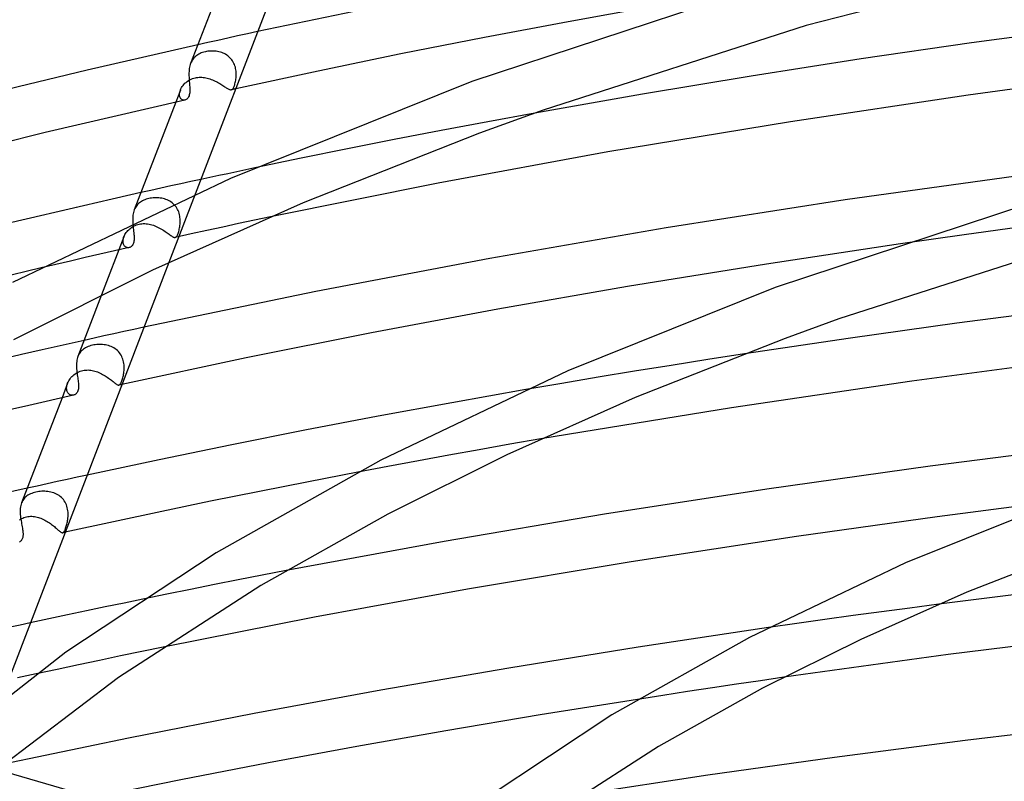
# Model space of a CAD drawing. Header units: millimetres. Extents: x -657 to 657, y -323 to 528.
# Tile 74 of 131: x -202 to -125, y 387 to 447. Entities that reach past the tile are written whole.
import ezdxf

# ---------------------------------------------------------------- set-up
doc = ezdxf.new("R2010")
doc.units = ezdxf.units.MM
doc.layers.add('HIDDEN', color=7, linetype='Continuous')
doc.layers.add('THICK', color=7, linetype='Continuous')

msp = doc.modelspace()

# ---------------------------------------------------------------- linework, layer by layer
at = {"layer": 'HIDDEN'}
for p, q in [((-183.4, 445.887), (-184.182, 445.717)), ((-187.302, 445.034), (-188.08, 444.861)), ((-186.524, 445.205), (-187.302, 445.034)), ((-185.744, 445.377), (-186.524, 445.205)), ((-184.964, 445.547), (-185.744, 445.377)), ((-184.182, 445.717), (-184.964, 445.547)), ((-187.9, 444.178), (-187.992, 444.132)), ((-187.803, 444.22), (-187.9, 444.178)), ((-187.702, 444.257), (-187.803, 444.22)), ((-187.597, 444.288), (-187.702, 444.257)), ((-187.489, 444.315), (-187.597, 444.288)), ((-187.387, 444.336), (-187.489, 444.315)), ((-187.283, 444.352), (-187.387, 444.336)), ((-187.178, 444.363), (-187.283, 444.352)), ((-187.071, 444.37), (-187.178, 444.363)), ((-186.963, 444.373), (-187.071, 444.37)), ((-186.855, 444.371), (-186.963, 444.373)), ((-186.746, 444.363), (-186.855, 444.371)), ((-186.637, 444.351), (-186.746, 444.363)), ((-186.529, 444.334), (-186.637, 444.351)), ((-186.422, 444.312), (-186.529, 444.334)), ((-186.316, 444.284), (-186.422, 444.312)), ((-186.211, 444.25), (-186.316, 444.284)), ((-186.109, 444.21), (-186.211, 444.25)), ((-186.009, 444.165), (-186.109, 444.21)), ((-188.599, 443.5), (-188.639, 443.406)), ((-188.553, 443.59), (-188.599, 443.5)), ((-188.502, 443.675), (-188.553, 443.59)), ((-188.445, 443.755), (-188.502, 443.675)), ((-188.382, 443.83), (-188.445, 443.755)), ((-188.314, 443.9), (-188.382, 443.83)), ((-188.241, 443.965), (-188.314, 443.9)), ((-188.163, 444.026), (-188.241, 443.965)), ((-188.08, 444.081), (-188.163, 444.026)), ((-187.992, 444.132), (-188.08, 444.081)), ((-185.913, 444.114), (-186.009, 444.165)), ((-185.82, 444.057), (-185.913, 444.114)), ((-185.731, 443.994), (-185.82, 444.057)), ((-185.647, 443.926), (-185.731, 443.994)), ((-185.567, 443.851), (-185.647, 443.926)), ((-185.492, 443.771), (-185.567, 443.851)), ((-185.424, 443.687), (-185.492, 443.771)), ((-185.362, 443.598), (-185.424, 443.687)), ((-185.306, 443.505), (-185.362, 443.598)), ((-185.256, 443.408), (-185.306, 443.505)), ((-185.212, 443.308), (-185.256, 443.408)), ((-185.175, 443.207), (-185.212, 443.308)), ((-185.144, 443.104), (-185.175, 443.207)), ((-185.12, 443), (-185.144, 443.104)), ((-185.101, 442.896), (-185.12, 443)), ((-185.087, 442.792), (-185.101, 442.896)), ((-185.078, 442.688), (-185.087, 442.792)), ((-185.074, 442.585), (-185.078, 442.688)), ((-189.083, 441.846), (-188.999, 441.921)), ((-188.999, 441.921), (-188.909, 441.991)), ((-188.909, 441.991), (-188.813, 442.055)), ((-188.813, 442.055), (-188.713, 442.114)), ((-188.713, 442.114), (-188.609, 442.166)), ((-188.609, 442.166), (-188.5, 442.211)), ((-188.5, 442.211), (-188.387, 442.248)), ((-188.387, 442.248), (-188.272, 442.278)), ((-188.272, 442.278), (-188.171, 442.297)), ((-188.171, 442.297), (-188.069, 442.311)), ((-188.069, 442.311), (-187.965, 442.319)), ((-187.965, 442.319), (-187.861, 442.321)), ((-187.861, 442.321), (-187.757, 442.317)), ((-187.757, 442.317), (-187.652, 442.309)), ((-187.652, 442.309), (-187.547, 442.295)), ((-187.547, 442.295), (-187.442, 442.276)), ((-187.442, 442.276), (-187.337, 442.252)), ((-187.337, 442.252), (-187.233, 442.223)), ((-187.233, 442.223), (-187.131, 442.191)), ((-187.131, 442.191), (-187.029, 442.155)), ((-187.029, 442.155), (-186.928, 442.115)), ((-186.928, 442.115), (-186.829, 442.072)), ((-186.829, 442.072), (-186.732, 442.026)), ((-186.732, 442.026), (-186.637, 441.979)), ((-186.637, 441.979), (-186.544, 441.929)), ((-186.544, 441.929), (-186.454, 441.879)), ((-186.454, 441.879), (-186.366, 441.827)), ((-185.171, 441.815), (-185.15, 441.898)), ((-185.15, 441.898), (-185.13, 441.987)), ((-185.13, 441.987), (-185.113, 442.08)), ((-185.113, 442.08), (-185.098, 442.178)), ((-185.098, 442.178), (-185.086, 442.28)), ((-185.086, 442.28), (-185.078, 442.384)), ((-185.078, 442.384), (-185.074, 442.484)), ((-185.074, 442.484), (-185.074, 442.585)), ((-189.441, 441.321), (-189.805, 440.375)), ((-189.503, 441.082), (-189.489, 441.162)), ((-189.489, 441.162), (-189.467, 441.244)), ((-189.467, 441.244), (-189.438, 441.328)), ((-189.438, 441.328), (-189.399, 441.419)), ((-189.399, 441.419), (-189.35, 441.509)), ((-189.35, 441.509), (-189.294, 441.597)), ((-189.294, 441.597), (-189.231, 441.683)), ((-189.231, 441.683), (-189.16, 441.766)), ((-189.16, 441.766), (-189.083, 441.846)), ((-186.366, 441.827), (-186.282, 441.775)), ((-186.282, 441.775), (-186.201, 441.724)), ((-186.201, 441.724), (-186.125, 441.675)), ((-186.125, 441.675), (-186.052, 441.627)), ((-186.052, 441.627), (-185.983, 441.581)), ((-185.983, 441.581), (-185.917, 441.538)), ((-185.917, 441.538), (-185.856, 441.498)), ((-185.856, 441.498), (-185.799, 441.462)), ((-185.799, 441.462), (-185.747, 441.43)), ((-185.747, 441.43), (-185.697, 441.403)), ((-185.697, 441.403), (-185.651, 441.38)), ((-185.651, 441.38), (-185.609, 441.363)), ((-185.609, 441.363), (-185.569, 441.35)), ((-185.569, 441.35), (-185.532, 441.342)), ((-185.532, 441.342), (-185.498, 441.34)), ((-185.498, 441.34), (-185.465, 441.344)), ((-185.465, 441.344), (-185.435, 441.352)), ((-185.404, 441.357), (-185.462, 441.344)), ((-185.435, 441.352), (-185.405, 441.368)), ((-185.405, 441.368), (-185.376, 441.389)), ((-185.347, 441.37), (-185.404, 441.357)), ((-185.376, 441.389), (-185.348, 441.417)), ((-185.348, 441.417), (-185.321, 441.452)), ((-185.29, 441.382), (-185.347, 441.37)), ((-185.321, 441.452), (-185.295, 441.494)), ((-185.295, 441.494), (-185.269, 441.544)), ((-185.232, 441.395), (-185.29, 441.382)), ((-185.269, 441.544), (-185.243, 441.602)), ((-185.243, 441.602), (-185.218, 441.667)), ((-185.175, 441.407), (-185.232, 441.395)), ((-185.218, 441.667), (-185.194, 441.738)), ((-185.194, 441.738), (-185.171, 441.815)), ((-185.117, 441.42), (-185.175, 441.407)), ((-189.509, 441.005), (-189.503, 441.082)), ((-189.507, 440.93), (-189.509, 441.005)), ((-189.498, 440.861), (-189.507, 440.93)), ((-189.482, 440.798), (-189.498, 440.861)), ((-189.46, 440.74), (-189.482, 440.798)), ((-189.432, 440.689), (-189.46, 440.74)), ((-189.399, 440.644), (-189.432, 440.689)), ((-189.361, 440.607), (-189.399, 440.644)), ((-189.32, 440.577), (-189.361, 440.607)), ((-189.276, 440.554), (-189.32, 440.577)), ((-189.23, 440.539), (-189.276, 440.554)), ((-189.183, 440.531), (-189.23, 440.539)), ((-189.135, 440.531), (-189.183, 440.531)), ((-189.087, 440.537), (-189.135, 440.531)), ((-189.039, 440.552), (-189.087, 440.537)), ((-165.398, 438.844), (-169.062, 438.152)), ((-161.729, 439.52), (-165.398, 438.844)), ((-169.062, 438.152), (-172.719, 437.444)), ((-172.719, 437.444), (-176.365, 436.72)), ((-176.365, 436.72), (-180, 435.981)), ((-180, 435.981), (-183.62, 435.228)), ((-187.845, 434.327), (-188.627, 434.158)), ((-191.748, 433.473), (-192.525, 433.301)), ((-190.969, 433.645), (-191.748, 433.473)), ((-190.189, 433.817), (-190.969, 433.645)), ((-189.409, 433.987), (-190.189, 433.817)), ((-188.627, 434.158), (-189.409, 433.987)), ((-192.401, 432.66), (-192.489, 432.61)), ((-192.309, 432.705), (-192.401, 432.66)), ((-192.213, 432.745), (-192.309, 432.705)), ((-192.113, 432.781), (-192.213, 432.745)), ((-192.009, 432.812), (-192.113, 432.781)), ((-191.902, 432.839), (-192.009, 432.812)), ((-191.796, 432.86), (-191.902, 432.839)), ((-191.687, 432.876), (-191.796, 432.86)), ((-191.577, 432.889), (-191.687, 432.876)), ((-191.466, 432.896), (-191.577, 432.889)), ((-191.354, 432.898), (-191.466, 432.896)), ((-191.241, 432.896), (-191.354, 432.898)), ((-191.128, 432.889), (-191.241, 432.896)), ((-191.015, 432.876), (-191.128, 432.889)), ((-190.904, 432.858), (-191.015, 432.876)), ((-190.793, 432.834), (-190.904, 432.858)), ((-190.683, 432.805), (-190.793, 432.834)), ((-190.576, 432.769), (-190.683, 432.805)), ((-190.471, 432.728), (-190.576, 432.769)), ((-190.369, 432.681), (-190.471, 432.728)), ((-190.271, 432.627), (-190.369, 432.681)), ((-188.29, 433.169), (-190.344, 427.827)), ((-193.004, 432.044), (-193.044, 431.951)), ((-192.959, 432.131), (-193.004, 432.044)), ((-192.908, 432.214), (-192.959, 432.131)), ((-192.851, 432.292), (-192.908, 432.214)), ((-192.789, 432.366), (-192.851, 432.292)), ((-192.722, 432.434), (-192.789, 432.366)), ((-192.649, 432.498), (-192.722, 432.434)), ((-192.571, 432.556), (-192.649, 432.498)), ((-192.489, 432.61), (-192.571, 432.556)), ((-190.176, 432.567), (-190.271, 432.627)), ((-190.085, 432.501), (-190.176, 432.567)), ((-189.999, 432.429), (-190.085, 432.501)), ((-189.919, 432.351), (-189.999, 432.429)), ((-189.846, 432.268), (-189.919, 432.351)), ((-189.778, 432.179), (-189.846, 432.268)), ((-189.716, 432.086), (-189.778, 432.179)), ((-189.661, 431.988), (-189.716, 432.086)), ((-189.613, 431.887), (-189.661, 431.988)), ((-189.572, 431.784), (-189.613, 431.887)), ((-189.537, 431.679), (-189.572, 431.784)), ((-189.509, 431.573), (-189.537, 431.679)), ((-189.487, 431.465), (-189.509, 431.573)), ((-189.471, 431.357), (-189.487, 431.465)), ((-189.46, 431.25), (-189.471, 431.357)), ((-189.455, 431.144), (-189.46, 431.25)), ((-189.454, 431.04), (-189.455, 431.144)), ((-183.646, 431.136), (-184.889, 430.872)), ((-182.4, 431.398), (-183.646, 431.136)), ((-193.611, 430.256), (-193.547, 430.33)), ((-193.547, 430.33), (-193.478, 430.4)), ((-193.478, 430.4), (-193.404, 430.467)), ((-193.404, 430.467), (-193.325, 430.53)), ((-193.325, 430.53), (-193.243, 430.588)), ((-193.243, 430.588), (-193.156, 430.642)), ((-193.159, 430.924), (-193.149, 430.79)), ((-193.156, 430.642), (-193.065, 430.691)), ((-193.149, 430.79), (-193.137, 430.657)), ((-193.137, 430.657), (-193.123, 430.527)), ((-193.123, 430.527), (-193.108, 430.399)), ((-193.108, 430.399), (-193.094, 430.275)), ((-193.065, 430.691), (-192.972, 430.734)), ((-192.972, 430.734), (-192.875, 430.772)), ((-192.875, 430.772), (-192.776, 430.804)), ((-192.776, 430.804), (-192.674, 430.83)), ((-192.674, 430.83), (-192.565, 430.851)), ((-192.565, 430.851), (-192.455, 430.864)), ((-192.455, 430.864), (-192.343, 430.871)), ((-192.343, 430.871), (-192.231, 430.871)), ((-192.231, 430.871), (-192.118, 430.865)), ((-192.118, 430.865), (-192.004, 430.851)), ((-192.004, 430.851), (-191.891, 430.832)), ((-191.891, 430.832), (-191.778, 430.807)), ((-191.778, 430.807), (-191.666, 430.776)), ((-191.666, 430.776), (-191.555, 430.74)), ((-191.555, 430.74), (-191.444, 430.7)), ((-191.444, 430.7), (-191.336, 430.655)), ((-191.336, 430.655), (-191.229, 430.606)), ((-191.229, 430.606), (-191.124, 430.554)), ((-191.124, 430.554), (-191.021, 430.498)), ((-191.021, 430.498), (-190.921, 430.441)), ((-190.921, 430.441), (-190.824, 430.382)), ((-190.824, 430.382), (-190.731, 430.323)), ((-190.731, 430.323), (-190.641, 430.263)), ((-189.569, 430.263), (-189.545, 430.349)), ((-189.545, 430.349), (-189.524, 430.44)), ((-189.524, 430.44), (-189.505, 430.535)), ((-189.505, 430.535), (-189.488, 430.633)), ((-189.488, 430.633), (-189.474, 430.734)), ((-189.474, 430.734), (-189.463, 430.837)), ((-189.463, 430.837), (-189.457, 430.937)), ((-189.457, 430.937), (-189.454, 431.04)), ((-187.372, 430.338), (-188.61, 430.069)), ((-186.131, 430.606), (-187.372, 430.338)), ((-184.889, 430.872), (-186.131, 430.606)), ((-123.826, 430.597), (-128.169, 430.005)), ((-193.851, 429.853), (-195.599, 425.306)), ((-193.921, 429.543), (-193.913, 429.62)), ((-193.913, 429.62), (-193.898, 429.699)), ((-193.898, 429.699), (-193.876, 429.78)), ((-193.876, 429.78), (-193.848, 429.861)), ((-193.848, 429.861), (-193.813, 429.942)), ((-193.813, 429.942), (-193.771, 430.023)), ((-193.771, 430.023), (-193.724, 430.102)), ((-193.724, 430.102), (-193.67, 430.18)), ((-193.67, 430.18), (-193.611, 430.256)), ((-193.094, 430.275), (-193.081, 430.153)), ((-193.081, 430.153), (-193.069, 430.034)), ((-193.062, 429.576), (-193.072, 429.496)), ((-193.069, 430.034), (-193.062, 429.937)), ((-193.062, 429.937), (-193.056, 429.842)), ((-193.056, 429.661), (-193.062, 429.576)), ((-193.056, 429.842), (-193.054, 429.75)), ((-193.054, 429.75), (-193.056, 429.661)), ((-190.641, 430.263), (-190.556, 430.204)), ((-190.556, 430.204), (-190.474, 430.147)), ((-190.474, 430.147), (-190.398, 430.091)), ((-190.398, 430.091), (-190.327, 430.04)), ((-190.327, 430.04), (-190.26, 429.991)), ((-190.26, 429.991), (-190.198, 429.947)), ((-190.198, 429.947), (-190.141, 429.908)), ((-190.141, 429.908), (-190.088, 429.874)), ((-190.088, 429.874), (-190.04, 429.846)), ((-190.04, 429.846), (-189.996, 429.823)), ((-189.996, 429.823), (-189.955, 429.807)), ((-189.955, 429.807), (-189.917, 429.797)), ((-189.917, 429.797), (-189.881, 429.794)), ((-189.881, 429.794), (-189.848, 429.797)), ((-189.848, 429.797), (-189.816, 429.808)), ((-188.61, 430.069), (-189.847, 429.797)), ((-189.816, 429.808), (-189.785, 429.827)), ((-189.785, 429.827), (-189.755, 429.854)), ((-189.755, 429.854), (-189.726, 429.889)), ((-189.726, 429.889), (-189.698, 429.932)), ((-189.698, 429.932), (-189.671, 429.983)), ((-189.671, 429.983), (-189.645, 430.042)), ((-189.645, 430.042), (-189.619, 430.108)), ((-189.619, 430.108), (-189.593, 430.182)), ((-189.593, 430.182), (-189.569, 430.263)), ((-128.169, 430.005), (-133.14, 429.296)), ((-193.442, 428.997), (-194.591, 428.738)), ((-193.923, 429.469), (-193.921, 429.543)), ((-193.917, 429.399), (-193.923, 429.469)), ((-193.906, 429.333), (-193.917, 429.399)), ((-193.888, 429.271), (-193.906, 429.333)), ((-193.864, 429.215), (-193.888, 429.271)), ((-193.836, 429.165), (-193.864, 429.215)), ((-193.803, 429.121), (-193.836, 429.165)), ((-193.766, 429.083), (-193.803, 429.121)), ((-193.726, 429.051), (-193.766, 429.083)), ((-193.683, 429.026), (-193.726, 429.051)), ((-193.638, 429.007), (-193.683, 429.026)), ((-193.592, 428.995), (-193.638, 429.007)), ((-193.545, 428.989), (-193.592, 428.995)), ((-193.497, 428.989), (-193.545, 428.989)), ((-193.45, 428.995), (-193.497, 428.989)), ((-193.397, 429.01), (-193.444, 428.997)), ((-193.352, 429.03), (-193.397, 429.01)), ((-193.307, 429.056), (-193.352, 429.03)), ((-193.265, 429.089), (-193.307, 429.056)), ((-193.226, 429.129), (-193.265, 429.089)), ((-193.189, 429.175), (-193.226, 429.129)), ((-193.156, 429.228), (-193.189, 429.175)), ((-193.128, 429.287), (-193.156, 429.228)), ((-193.105, 429.352), (-193.128, 429.287)), ((-193.086, 429.422), (-193.105, 429.352)), ((-193.072, 429.496), (-193.086, 429.422)), ((-196.887, 428.213), (-198.034, 427.948)), ((-195.739, 428.476), (-196.887, 428.213)), ((-194.591, 428.738), (-195.739, 428.476)), ((-199.18, 427.682), (-200.326, 427.413)), ((-198.034, 427.948), (-199.18, 427.682)), ((-192.29, 422.768), (-193.072, 422.598)), ((-196.193, 421.913), (-196.97, 421.74)), ((-195.414, 422.085), (-196.193, 421.913)), ((-194.634, 422.257), (-195.414, 422.085)), ((-193.854, 422.428), (-194.634, 422.257)), ((-193.072, 422.598), (-193.854, 422.428)), ((-196.939, 421.111), (-197.024, 421.053)), ((-196.848, 421.165), (-196.939, 421.111)), ((-196.751, 421.214), (-196.848, 421.165)), ((-196.649, 421.258), (-196.751, 421.214)), ((-196.542, 421.297), (-196.649, 421.258)), ((-196.431, 421.33), (-196.542, 421.297)), ((-196.316, 421.359), (-196.431, 421.33)), ((-196.208, 421.381), (-196.316, 421.359)), ((-196.097, 421.398), (-196.208, 421.381)), ((-195.985, 421.41), (-196.097, 421.398)), ((-195.871, 421.418), (-195.985, 421.41)), ((-195.756, 421.421), (-195.871, 421.418)), ((-195.641, 421.419), (-195.756, 421.421)), ((-195.525, 421.412), (-195.641, 421.419)), ((-195.409, 421.4), (-195.525, 421.412)), ((-195.294, 421.382), (-195.409, 421.4)), ((-195.181, 421.358), (-195.294, 421.382)), ((-195.069, 421.329), (-195.181, 421.358)), ((-194.959, 421.293), (-195.069, 421.329)), ((-194.851, 421.251), (-194.959, 421.293)), ((-194.746, 421.202), (-194.851, 421.251)), ((-194.645, 421.148), (-194.746, 421.202)), ((-194.548, 421.086), (-194.645, 421.148)), ((-194.456, 421.018), (-194.548, 421.086)), ((-197.409, 420.588), (-197.451, 420.491)), ((-197.36, 420.679), (-197.409, 420.588)), ((-197.306, 420.765), (-197.36, 420.679)), ((-197.245, 420.845), (-197.306, 420.765)), ((-197.177, 420.919), (-197.245, 420.845)), ((-197.104, 420.989), (-197.177, 420.919)), ((-197.024, 421.053), (-197.104, 420.989)), ((-194.369, 420.944), (-194.456, 421.018)), ((-194.288, 420.863), (-194.369, 420.944)), ((-194.212, 420.776), (-194.288, 420.863)), ((-194.143, 420.684), (-194.212, 420.776)), ((-194.082, 420.588), (-194.143, 420.684)), ((-194.027, 420.487), (-194.082, 420.588)), ((-193.98, 420.382), (-194.027, 420.487)), ((-193.939, 420.274), (-193.98, 420.382)), ((-145.349, 420.69), (-148.216, 420.244)), ((-193.906, 420.164), (-193.939, 420.274)), ((-193.88, 420.053), (-193.906, 420.164)), ((-193.86, 419.942), (-193.88, 420.053)), ((-193.846, 419.83), (-193.86, 419.942)), ((-193.838, 419.719), (-193.846, 419.83)), ((-193.835, 419.608), (-193.838, 419.719)), ((-193.837, 419.5), (-193.835, 419.608)), ((-151.076, 419.79), (-153.929, 419.328)), ((-148.216, 420.244), (-151.076, 419.79)), ((-198.059, 418.747), (-197.993, 418.829)), ((-197.993, 418.829), (-197.922, 418.907)), ((-197.922, 418.907), (-197.845, 418.982)), ((-197.845, 418.982), (-197.763, 419.053)), ((-197.763, 419.053), (-197.676, 419.118)), ((-197.676, 419.118), (-197.585, 419.178)), ((-197.585, 419.178), (-197.49, 419.233)), ((-197.49, 419.233), (-197.391, 419.281)), ((-197.391, 419.281), (-197.288, 419.323)), ((-197.288, 419.323), (-197.183, 419.358)), ((-197.183, 419.358), (-197.075, 419.386)), ((-197.075, 419.386), (-196.972, 419.405)), ((-196.972, 419.405), (-196.868, 419.418)), ((-196.868, 419.418), (-196.763, 419.425)), ((-196.763, 419.425), (-196.657, 419.426)), ((-196.657, 419.426), (-196.551, 419.42)), ((-196.551, 419.42), (-196.445, 419.409)), ((-196.445, 419.409), (-196.339, 419.391)), ((-196.339, 419.391), (-196.233, 419.369)), ((-196.233, 419.369), (-196.128, 419.341)), ((-196.128, 419.341), (-196.023, 419.309)), ((-196.023, 419.309), (-195.92, 419.271)), ((-195.92, 419.271), (-195.817, 419.23)), ((-195.817, 419.23), (-195.716, 419.185)), ((-195.716, 419.185), (-195.617, 419.136)), ((-195.617, 419.136), (-195.519, 419.085)), ((-195.519, 419.085), (-195.423, 419.03)), ((-195.423, 419.03), (-195.33, 418.974)), ((-195.33, 418.974), (-195.24, 418.917)), ((-195.24, 418.917), (-195.153, 418.858)), ((-195.153, 418.858), (-195.069, 418.799)), ((-195.069, 418.799), (-194.988, 418.74)), ((-193.962, 418.74), (-193.939, 418.824)), ((-193.939, 418.824), (-193.918, 418.911)), ((-193.918, 418.911), (-193.898, 419.001)), ((-193.898, 419.001), (-193.881, 419.094)), ((-193.881, 419.094), (-193.866, 419.19)), ((-193.866, 419.19), (-193.853, 419.289)), ((-193.853, 419.289), (-193.843, 419.393)), ((-193.843, 419.393), (-193.837, 419.5)), ((-156.774, 418.858), (-159.61, 418.38)), ((-153.929, 419.328), (-156.774, 418.858)), ((-198.259, 418.388), (-198.695, 417.254)), ((-198.336, 417.972), (-198.335, 418.052)), ((-198.335, 418.052), (-198.326, 418.136)), ((-198.326, 418.136), (-198.31, 418.222)), ((-198.31, 418.222), (-198.287, 418.309)), ((-198.287, 418.309), (-198.256, 418.397)), ((-198.256, 418.397), (-198.217, 418.486)), ((-198.217, 418.486), (-198.171, 418.575)), ((-198.171, 418.575), (-198.118, 418.662)), ((-198.118, 418.662), (-198.059, 418.747)), ((-194.988, 418.74), (-194.911, 418.682)), ((-194.911, 418.682), (-194.838, 418.625)), ((-194.838, 418.625), (-194.769, 418.571)), ((-194.769, 418.571), (-194.705, 418.52)), ((-194.705, 418.52), (-194.645, 418.472)), ((-194.645, 418.472), (-194.589, 418.427)), ((-194.589, 418.427), (-194.537, 418.387)), ((-194.537, 418.387), (-194.489, 418.351)), ((-194.489, 418.351), (-194.445, 418.32)), ((-194.445, 418.32), (-194.405, 418.295)), ((-194.405, 418.295), (-194.367, 418.274)), ((-194.367, 418.274), (-194.332, 418.259)), ((-194.332, 418.259), (-194.3, 418.25)), ((-194.3, 418.25), (-194.271, 418.246)), ((-194.271, 418.246), (-194.243, 418.248)), ((-194.243, 418.248), (-194.215, 418.257)), ((-194.2, 418.258), (-194.239, 418.249)), ((-194.215, 418.257), (-194.189, 418.271)), ((-194.162, 418.266), (-194.2, 418.258)), ((-194.189, 418.271), (-194.164, 418.293)), ((-194.164, 418.293), (-194.139, 418.322)), ((-194.124, 418.274), (-194.162, 418.266)), ((-194.139, 418.322), (-194.114, 418.358)), ((-194.085, 418.283), (-194.124, 418.274)), ((-194.114, 418.358), (-194.089, 418.402)), ((-194.089, 418.402), (-194.063, 418.455)), ((-194.047, 418.291), (-194.085, 418.283)), ((-194.063, 418.455), (-194.037, 418.517)), ((-194.009, 418.3), (-194.047, 418.291)), ((-194.037, 418.517), (-194.011, 418.586)), ((-194.011, 418.586), (-193.986, 418.661)), ((-193.986, 418.661), (-193.962, 418.74)), ((-159.61, 418.38), (-162.436, 417.894)), ((-198.329, 417.896), (-198.336, 417.972)), ((-198.316, 417.824), (-198.329, 417.896)), ((-198.295, 417.757), (-198.316, 417.824)), ((-198.268, 417.695), (-198.295, 417.757)), ((-198.236, 417.64), (-198.268, 417.695)), ((-198.199, 417.592), (-198.236, 417.64)), ((-198.157, 417.55), (-198.199, 417.592)), ((-198.112, 417.516), (-198.157, 417.55)), ((-198.064, 417.488), (-198.112, 417.516)), ((-198.013, 417.467), (-198.064, 417.488)), ((-197.961, 417.454), (-198.013, 417.467)), ((-197.909, 417.448), (-197.961, 417.454)), ((-197.856, 417.448), (-197.909, 417.448)), ((-197.804, 417.455), (-197.856, 417.448)), ((-163.684, 413.615), (-166.071, 413.191)), ((-161.252, 414.038), (-163.684, 413.615)), ((-168.455, 412.761), (-170.834, 412.325)), ((-166.071, 413.191), (-168.455, 412.761)), ((-173.209, 411.882), (-175.579, 411.434)), ((-170.834, 412.325), (-173.209, 411.882)), ((-196.735, 411.208), (-197.517, 411.038)), ((-200.638, 410.353), (-201.416, 410.18)), ((-199.859, 410.525), (-200.638, 410.353)), ((-199.08, 410.697), (-199.859, 410.525)), ((-198.299, 410.868), (-199.08, 410.697)), ((-197.517, 411.038), (-198.299, 410.868)), ((-201.44, 409.574), (-201.519, 409.511)), ((-201.356, 409.631), (-201.44, 409.574)), ((-201.265, 409.684), (-201.356, 409.631)), ((-201.169, 409.732), (-201.265, 409.684)), ((-201.067, 409.775), (-201.169, 409.732)), ((-200.96, 409.814), (-201.067, 409.775)), ((-200.848, 409.847), (-200.96, 409.814)), ((-200.731, 409.876), (-200.848, 409.847)), ((-200.622, 409.898), (-200.731, 409.876)), ((-200.51, 409.916), (-200.622, 409.898)), ((-200.396, 409.929), (-200.51, 409.916)), ((-200.281, 409.938), (-200.396, 409.929)), ((-200.163, 409.941), (-200.281, 409.938)), ((-200.045, 409.94), (-200.163, 409.941)), ((-199.927, 409.934), (-200.045, 409.94)), ((-199.809, 409.922), (-199.927, 409.934)), ((-199.692, 409.905), (-199.809, 409.922)), ((-199.576, 409.882), (-199.692, 409.905)), ((-199.461, 409.852), (-199.576, 409.882)), ((-199.348, 409.817), (-199.461, 409.852)), ((-199.238, 409.775), (-199.348, 409.817)), ((-199.132, 409.726), (-199.238, 409.775)), ((-199.028, 409.671), (-199.132, 409.726)), ((-198.929, 409.608), (-199.028, 409.671)), ((-198.834, 409.539), (-198.929, 409.608)), ((-198.745, 409.462), (-198.834, 409.539)), ((-201.818, 409.122), (-201.858, 409.028)), ((-201.771, 409.211), (-201.818, 409.122)), ((-201.717, 409.294), (-201.771, 409.211)), ((-201.657, 409.372), (-201.717, 409.294)), ((-201.591, 409.444), (-201.657, 409.372)), ((-201.519, 409.511), (-201.591, 409.444)), ((-198.662, 409.379), (-198.745, 409.462)), ((-198.585, 409.29), (-198.662, 409.379)), ((-198.516, 409.196), (-198.585, 409.29)), ((-198.453, 409.095), (-198.516, 409.196)), ((-198.398, 408.989), (-198.453, 409.095)), ((-198.351, 408.88), (-198.398, 408.989)), ((-198.311, 408.769), (-198.351, 408.88)), ((-198.28, 408.655), (-198.311, 408.769)), ((-198.255, 408.539), (-198.28, 408.655)), ((-198.237, 408.422), (-198.255, 408.539)), ((-198.226, 408.305), (-198.237, 408.422)), ((-198.22, 408.189), (-198.226, 408.305)), ((-198.225, 407.96), (-198.22, 408.074)), ((-198.22, 408.074), (-198.22, 408.189)), ((-202.029, 407.706), (-201.945, 407.758)), ((-201.945, 407.758), (-201.857, 407.806)), ((-201.857, 407.806), (-201.765, 407.849)), ((-201.765, 407.849), (-201.67, 407.887)), ((-201.67, 407.887), (-201.573, 407.919)), ((-201.573, 407.919), (-201.474, 407.944)), ((-201.474, 407.944), (-201.372, 407.963)), ((-201.372, 407.963), (-201.269, 407.976)), ((-201.269, 407.976), (-201.166, 407.982)), ((-201.166, 407.982), (-201.062, 407.983)), ((-201.062, 407.983), (-200.958, 407.977)), ((-200.958, 407.977), (-200.855, 407.965)), ((-200.855, 407.965), (-200.751, 407.947)), ((-200.751, 407.947), (-200.648, 407.925)), ((-200.648, 407.925), (-200.546, 407.897)), ((-200.546, 407.897), (-200.445, 407.864)), ((-200.445, 407.864), (-200.344, 407.827)), ((-200.344, 407.827), (-200.245, 407.786)), ((-200.245, 407.786), (-200.147, 407.741)), ((-200.147, 407.741), (-200.05, 407.693)), ((-200.05, 407.693), (-199.955, 407.642)), ((-199.955, 407.642), (-199.863, 407.588)), ((-199.863, 407.588), (-199.772, 407.531)), ((-199.772, 407.531), (-199.684, 407.473)), ((-199.684, 407.473), (-199.598, 407.414)), ((-199.598, 407.414), (-199.515, 407.353)), ((-199.515, 407.353), (-199.435, 407.293)), ((-199.435, 407.293), (-199.359, 407.233)), ((-199.359, 407.233), (-199.287, 407.174)), ((-198.363, 407.208), (-198.34, 407.289)), ((-198.34, 407.289), (-198.318, 407.373)), ((-198.318, 407.373), (-198.298, 407.461)), ((-198.298, 407.461), (-198.279, 407.552)), ((-198.279, 407.552), (-198.262, 407.645)), ((-198.262, 407.645), (-198.248, 407.74)), ((-198.248, 407.74), (-198.235, 407.849)), ((-198.235, 407.849), (-198.225, 407.96)), ((-199.287, 407.174), (-199.219, 407.117)), ((-199.219, 407.117), (-199.154, 407.061)), ((-199.154, 407.061), (-199.093, 407.008)), ((-199.093, 407.008), (-199.037, 406.958)), ((-199.037, 406.958), (-198.984, 406.912)), ((-198.984, 406.912), (-198.936, 406.869)), ((-198.936, 406.869), (-198.891, 406.831)), ((-198.891, 406.831), (-198.85, 406.797)), ((-198.85, 406.797), (-198.812, 406.768)), ((-198.812, 406.768), (-198.777, 406.744)), ((-198.777, 406.744), (-198.745, 406.724)), ((-198.745, 406.724), (-198.715, 406.71)), ((-198.715, 406.71), (-198.688, 406.701)), ((-198.688, 406.701), (-198.662, 406.697)), ((-198.662, 406.697), (-198.638, 406.699)), ((-198.638, 406.699), (-198.614, 406.707)), ((-198.604, 406.706), (-198.635, 406.7)), ((-198.614, 406.707), (-198.591, 406.72)), ((-198.574, 406.713), (-198.604, 406.706)), ((-198.591, 406.72), (-198.569, 406.74)), ((-198.544, 406.72), (-198.574, 406.713)), ((-198.569, 406.74), (-198.546, 406.766)), ((-198.546, 406.766), (-198.524, 406.8)), ((-198.514, 406.726), (-198.544, 406.72)), ((-198.524, 406.8), (-198.502, 406.84)), ((-198.484, 406.733), (-198.514, 406.726)), ((-198.502, 406.84), (-198.479, 406.886)), ((-198.454, 406.74), (-198.484, 406.733)), ((-198.479, 406.886), (-198.456, 406.939)), ((-198.456, 406.939), (-198.433, 406.997)), ((-198.433, 406.997), (-198.41, 407.062)), ((-198.41, 407.062), (-198.386, 407.132)), ((-198.386, 407.132), (-198.363, 407.208)), ((-181.176, 403.736), (-183.048, 403.374)), ((-186.786, 402.639), (-188.65, 402.266)), ((-184.918, 403.009), (-186.786, 402.639)), ((-183.048, 403.374), (-184.918, 403.009)), ((-190.512, 401.889), (-192.371, 401.509)), ((-188.65, 402.266), (-190.512, 401.889)), ((-130.15, 401.109), (-132.41, 400.813)), ((-134.627, 400.516), (-136.836, 400.215)), ((-132.41, 400.813), (-134.627, 400.516)), ((-201.18, 399.648), (-201.962, 399.478)), ((-141.251, 399.597), (-143.455, 399.281)), ((-139.044, 399.909), (-141.251, 399.597)), ((-136.836, 400.215), (-139.044, 399.909)), ((-201.962, 399.478), (-202.744, 399.308)), ((-192.458, 397.408), (-194.113, 397.064)), ((-190.8, 397.75), (-192.458, 397.408)), ((-195.766, 396.717), (-197.417, 396.367)), ((-194.113, 397.064), (-195.766, 396.717)), ((-199.064, 396.014), (-200.709, 395.658)), ((-197.417, 396.367), (-199.064, 396.014)), ((-144.09, 395.129), (-145.953, 394.853)), ((-142.272, 395.396), (-144.09, 395.129)), ((-149.78, 394.275), (-151.732, 393.976)), ((-147.851, 394.568), (-149.78, 394.275)), ((-145.953, 394.853), (-147.851, 394.568)), ((-151.732, 393.976), (-153.701, 393.67))]:
    msp.add_line(p, q, dxfattribs=at)
at = {"layer": 'THICK'}
for p, q in [((-178.783, 457.894), (-188.29, 433.169)), ((-114.662, 453.031), (-140.519, 446.36)), ((-185.359, 451.936), (-188.64, 443.403)), ((-142.584, 449.927), (-166.66, 441.988)), ((-172.832, 448.092), (-183.4, 445.887)), ((-152.515, 447.849), (-159.112, 446.663)), ((-159.112, 446.663), (-165.673, 445.427)), ((-140.519, 446.36), (-161.079, 439.75)), ((-118.88, 446.177), (-127.598, 445.002)), ((-165.673, 445.427), (-172.196, 444.14)), ((-127.598, 445.002), (-136.225, 443.75)), ((-188.08, 444.861), (-196.735, 442.882)), ((-172.196, 444.14), (-178.678, 442.805)), ((-136.225, 443.75), (-144.803, 442.416)), ((-196.735, 442.882), (-205.292, 440.817)), ((-188.77, 442.666), (-188.771, 442.552)), ((-188.765, 442.779), (-188.77, 442.666)), ((-188.756, 442.891), (-188.765, 442.779)), ((-188.743, 443), (-188.756, 442.891)), ((-188.724, 443.106), (-188.743, 443)), ((-188.701, 443.21), (-188.724, 443.106)), ((-188.673, 443.309), (-188.701, 443.21)), ((-188.639, 443.406), (-188.673, 443.309)), ((-178.678, 442.805), (-185.117, 441.42)), ((-188.771, 442.552), (-188.769, 442.439)), ((-188.769, 442.439), (-188.765, 442.325)), ((-188.765, 442.325), (-188.758, 442.212)), ((-188.758, 442.212), (-188.75, 442.1)), ((-188.75, 442.1), (-188.742, 441.991)), ((-188.742, 441.991), (-188.733, 441.883)), ((-188.733, 441.883), (-188.724, 441.778)), ((-166.66, 441.988), (-185.534, 434.395)), ((-144.803, 442.416), (-153.312, 441.005)), ((-116.824, 442.41), (-127.85, 440.92)), ((-188.724, 441.778), (-188.716, 441.676)), ((-188.716, 441.676), (-188.709, 441.576)), ((-188.706, 441.185), (-188.714, 441.096)), ((-188.709, 441.576), (-188.704, 441.473)), ((-188.702, 441.277), (-188.706, 441.185)), ((-188.704, 441.473), (-188.701, 441.374)), ((-188.701, 441.374), (-188.702, 441.277)), ((-189.083, 440.538), (-200.022, 437.987)), ((-189.805, 440.375), (-193.046, 431.947)), ((-188.991, 440.573), (-189.039, 440.552)), ((-188.946, 440.603), (-188.991, 440.573)), ((-188.903, 440.64), (-188.946, 440.603)), ((-188.862, 440.685), (-188.903, 440.64)), ((-188.826, 440.737), (-188.862, 440.685)), ((-188.794, 440.796), (-188.826, 440.737)), ((-188.767, 440.862), (-188.794, 440.796)), ((-188.745, 440.934), (-188.767, 440.862)), ((-188.727, 441.012), (-188.745, 440.934)), ((-188.714, 441.096), (-188.727, 441.012)), ((-153.312, 441.005), (-161.729, 439.52)), ((-127.85, 440.92), (-141.744, 438.833)), ((-161.079, 439.75), (-166.06, 437.935)), ((-141.744, 438.833), (-156.028, 436.475)), ((-200.022, 437.987), (-210.843, 435.288)), ((-166.06, 437.935), (-179.848, 432.489)), ((-156.028, 436.475), (-169.291, 434.035)), ((-184.326, 435.079), (-185.031, 434.93)), ((-183.62, 435.228), (-184.326, 435.079)), ((-185.534, 434.395), (-202.575, 426.259)), ((-187.142, 434.479), (-187.845, 434.327)), ((-186.439, 434.629), (-187.142, 434.479)), ((-185.735, 434.78), (-186.439, 434.629)), ((-185.031, 434.93), (-185.735, 434.78)), ((-123.333, 434.697), (-137.458, 432.721)), ((-169.291, 434.035), (-182.4, 431.398)), ((-192.525, 433.301), (-205.7, 430.246)), ((-137.458, 432.721), (-151.451, 430.532)), ((-122.338, 432.679), (-142.947, 425.881)), ((-193.044, 431.951), (-193.079, 431.85)), ((-179.848, 432.489), (-191.608, 427.232)), ((-193.166, 431.288), (-193.168, 431.167)), ((-193.168, 431.167), (-193.165, 431.046)), ((-193.16, 431.407), (-193.166, 431.288)), ((-193.148, 431.524), (-193.16, 431.407)), ((-193.131, 431.636), (-193.148, 431.524)), ((-193.108, 431.745), (-193.131, 431.636)), ((-193.079, 431.85), (-193.108, 431.745)), ((-193.165, 431.046), (-193.159, 430.924)), ((-151.451, 430.532), (-165.24, 428.146)), ((-133.14, 429.296), (-143.626, 427.715)), ((-120.355, 429.089), (-137.953, 423.432)), ((-165.24, 428.146), (-178.841, 425.559)), ((-200.326, 427.413), (-212.514, 424.441)), ((-190.344, 427.827), (-203.55, 393.484)), ((-143.626, 427.715), (-154.485, 425.965)), ((-191.608, 427.232), (-202.492, 421.789)), ((-154.485, 425.965), (-164.628, 424.192)), ((-142.947, 425.881), (-159.141, 419.367)), ((-195.599, 425.306), (-197.452, 420.488)), ((-178.841, 425.559), (-192.29, 422.768)), ((-164.628, 424.192), (-174.507, 422.335)), ((-120.099, 424.202), (-128.724, 423.087)), ((-137.953, 423.432), (-142.156, 421.902)), ((-128.724, 423.087), (-137.052, 421.925)), ((-174.507, 422.335), (-184.303, 420.371)), ((-142.156, 421.902), (-153.897, 417.269)), ((-137.052, 421.925), (-145.349, 420.69)), ((-198.607, 421.374), (-200.24, 421.005)), ((-196.97, 421.74), (-198.607, 421.374)), ((-201.867, 420.634), (-203.489, 420.26)), ((-200.24, 421.005), (-201.867, 420.634)), ((-197.484, 420.395), (-197.511, 420.295)), ((-197.451, 420.491), (-197.484, 420.395)), ((-184.303, 420.371), (-194.009, 418.3)), ((-197.565, 419.857), (-197.566, 419.74)), ((-197.566, 419.74), (-197.563, 419.623)), ((-197.56, 419.971), (-197.565, 419.857)), ((-197.563, 419.623), (-197.555, 419.505)), ((-197.549, 420.083), (-197.56, 419.971)), ((-197.533, 420.191), (-197.549, 420.083)), ((-197.511, 420.295), (-197.533, 420.191)), ((-121.1, 420.05), (-132.259, 418.559)), ((-197.555, 419.505), (-197.545, 419.385)), ((-197.545, 419.385), (-197.532, 419.267)), ((-197.532, 419.267), (-197.517, 419.15)), ((-197.517, 419.15), (-197.501, 419.035)), ((-197.501, 419.035), (-197.484, 418.922)), ((-197.484, 418.922), (-197.468, 418.81)), ((-197.468, 418.81), (-197.452, 418.702)), ((-159.141, 419.367), (-173.764, 412.386)), ((-197.452, 418.702), (-197.437, 418.596)), ((-197.437, 418.596), (-197.424, 418.494)), ((-197.424, 418.494), (-197.414, 418.395)), ((-197.407, 418.032), (-197.416, 417.949)), ((-197.414, 418.395), (-197.406, 418.3)), ((-197.402, 418.119), (-197.407, 418.032)), ((-197.406, 418.3), (-197.402, 418.208)), ((-197.402, 418.208), (-197.402, 418.119)), ((-132.259, 418.559), (-146.355, 416.465)), ((-198.695, 417.254), (-201.859, 409.026)), ((-197.796, 417.457), (-201.29, 416.662)), ((-197.744, 417.472), (-197.797, 417.457)), ((-197.694, 417.495), (-197.744, 417.472)), ((-197.645, 417.525), (-197.694, 417.495)), ((-197.598, 417.562), (-197.645, 417.525)), ((-197.555, 417.608), (-197.598, 417.562)), ((-197.516, 417.662), (-197.555, 417.608)), ((-197.482, 417.724), (-197.516, 417.662)), ((-197.453, 417.794), (-197.482, 417.724)), ((-197.432, 417.869), (-197.453, 417.794)), ((-197.416, 417.949), (-197.432, 417.869)), ((-162.436, 417.894), (-168.224, 416.868)), ((-153.897, 417.269), (-163.927, 412.794)), ((-201.29, 416.662), (-204.778, 415.851)), ((-168.224, 416.868), (-173.971, 415.809)), ((-146.355, 416.465), (-161.252, 414.038)), ((-173.971, 415.809), (-179.703, 414.712)), ((-179.703, 414.712), (-185.413, 413.578)), ((-185.413, 413.578), (-191.093, 412.409)), ((-117.269, 413.622), (-130.809, 411.918)), ((-163.927, 412.794), (-173.214, 408.161)), ((-191.093, 412.409), (-196.735, 411.208)), ((-173.764, 412.386), (-186.653, 405.138)), ((-130.809, 411.918), (-143.586, 410.116)), ((-175.579, 411.434), (-179.424, 410.691)), ((-179.424, 410.691), (-183.257, 409.933)), ((-201.416, 410.18), (-206.777, 408.967)), ((-183.257, 409.933), (-187.076, 409.158)), ((-143.586, 410.116), (-156.275, 408.145)), ((-119.235, 409.775), (-132.748, 404.339)), ((-201.92, 408.827), (-201.941, 408.719)), ((-201.892, 408.93), (-201.92, 408.827)), ((-201.858, 409.028), (-201.892, 408.93)), ((-187.076, 409.158), (-190.882, 408.368)), ((-120.875, 409.164), (-130.273, 407.954)), ((-201.964, 408.489), (-201.967, 408.37)), ((-201.967, 408.37), (-201.964, 408.249)), ((-201.955, 408.606), (-201.964, 408.489)), ((-201.964, 408.249), (-201.957, 408.126)), ((-201.957, 408.126), (-201.946, 408.002)), ((-201.941, 408.719), (-201.955, 408.606)), ((-201.946, 408.002), (-201.931, 407.878)), ((-190.882, 408.368), (-194.675, 407.562)), ((-173.214, 408.161), (-183.144, 402.573)), ((-156.275, 408.145), (-168.814, 406.017)), ((-201.931, 407.878), (-201.913, 407.755)), ((-201.913, 407.755), (-201.894, 407.634)), ((-201.894, 407.634), (-201.873, 407.514)), ((-201.873, 407.514), (-201.851, 407.396)), ((-201.851, 407.396), (-201.83, 407.281)), ((-201.83, 407.281), (-201.81, 407.169)), ((-194.675, 407.562), (-198.454, 406.74)), ((-130.273, 407.954), (-141.272, 406.396)), ((-201.81, 407.169), (-201.791, 407.06)), ((-201.791, 407.06), (-201.775, 406.955)), ((-201.775, 406.955), (-201.764, 406.878)), ((-201.764, 406.878), (-201.756, 406.803)), ((-201.756, 406.803), (-201.749, 406.73)), ((-201.745, 406.518), (-201.75, 406.452)), ((-201.749, 406.73), (-201.745, 406.658)), ((-201.745, 406.658), (-201.743, 406.587)), ((-201.743, 406.587), (-201.745, 406.518)), ((-201.967, 406.002), (-202.009, 405.973)), ((-201.929, 406.035), (-201.967, 406.002)), ((-201.893, 406.072), (-201.929, 406.035)), ((-201.861, 406.114), (-201.893, 406.072)), ((-201.833, 406.16), (-201.861, 406.114)), ((-201.808, 406.211), (-201.833, 406.16)), ((-201.787, 406.266), (-201.808, 406.211)), ((-201.771, 406.325), (-201.787, 406.266)), ((-201.758, 406.387), (-201.771, 406.325)), ((-201.75, 406.452), (-201.758, 406.387)), ((-168.814, 406.017), (-181.176, 403.736)), ((-141.272, 406.396), (-154.192, 404.412)), ((-118.254, 405.867), (-127.943, 402.05)), ((-186.653, 405.138), (-198.404, 397.351)), ((-154.192, 404.412), (-166.993, 402.277)), ((-132.748, 404.339), (-144.952, 398.513)), ((-183.144, 402.573), (-194.282, 395.37)), ((-166.993, 402.277), (-178.953, 400.088)), ((-127.943, 402.05), (-136.243, 398.357)), ((-121.22, 402.222), (-130.15, 401.109)), ((-193.846, 401.204), (-195.318, 400.897)), ((-192.371, 401.509), (-193.846, 401.204)), ((-196.787, 400.588), (-198.254, 400.277)), ((-195.318, 400.897), (-196.787, 400.588)), ((-199.718, 399.964), (-201.18, 399.648)), ((-198.254, 400.277), (-199.718, 399.964)), ((-178.953, 400.088), (-190.8, 397.75)), ((-143.455, 399.281), (-153.647, 397.75)), ((-144.952, 398.513), (-155.713, 392.462)), ((-136.243, 398.357), (-143.933, 394.534)), ((-117.689, 398.623), (-129.406, 397.173)), ((-198.404, 397.351), (-208.406, 389.514)), ((-153.647, 397.75), (-163.761, 396.116)), ((-129.406, 397.173), (-142.272, 395.396)), ((-163.761, 396.116), (-173.769, 394.386)), ((-194.282, 395.37), (-203.773, 388.177)), ((-201.805, 395.42), (-202.169, 395.34)), ((-201.44, 395.499), (-201.805, 395.42)), ((-201.075, 395.579), (-201.44, 395.499)), ((-200.709, 395.658), (-201.075, 395.579)), ((-173.769, 394.386), (-183.664, 392.56)), ((-143.933, 394.534), (-152.06, 389.982)), ((-153.701, 393.67), (-161.307, 392.456)), ((-183.664, 392.56), (-193.503, 390.629)), ((-161.307, 392.456), (-168.687, 391.219)), ((-155.713, 392.462), (-165.466, 386.003)), ((-168.687, 391.219), (-175.646, 389.983)), ((-117.158, 391.76), (-128.093, 390.461)), ((-193.503, 390.629), (-203.258, 388.599)), ((-128.093, 390.461), (-138.31, 389.132)), ((-175.646, 389.983), (-182.539, 388.703)), ((-152.06, 389.982), (-161.283, 384.061)), ((-206.21, 388.88), (-173.727, 379.503)), ((-138.31, 389.132), (-148.213, 387.732)), ((-182.539, 388.703), (-189.395, 387.373)), ((-189.395, 387.373), (-196.212, 385.994)), ((-148.213, 387.732), (-158.07, 386.235))]:
    msp.add_line(p, q, dxfattribs=at)

doc.saveas('drawing.dxf')
